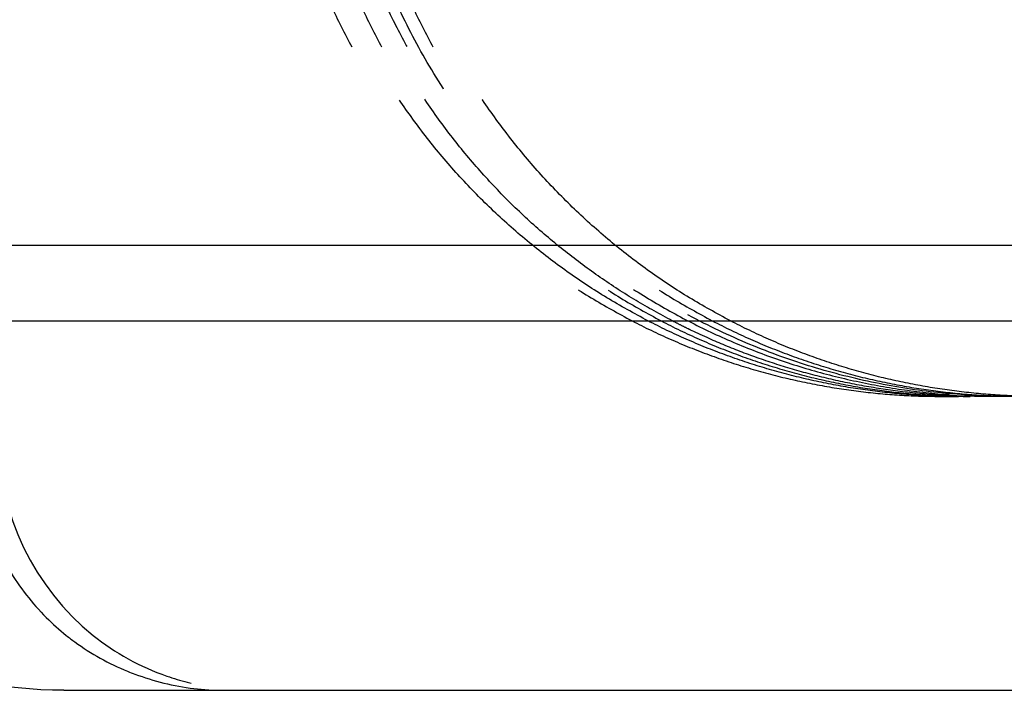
# Model space of a CAD drawing. Header units: millimetres. Extents: x -792 to 4548, y -647 to 5705.
# Tile 4 of 54: x -635.36 to -629.5, y -625.23 to -621.24. Entities that reach past the tile are written whole.
import ezdxf

# ---------------------------------------------------------------- set-up
doc = ezdxf.new("R2010")
doc.units = ezdxf.units.MM
doc.linetypes.add('Hidden', pattern=[4, 2, -2])
doc.layers.add('Make2D$Hidden$Curves', color=7, linetype='Hidden', true_color=0x8c8c8c)
doc.layers.add('Make2D$Visible$Curves', color=7, linetype='Continuous', true_color=0x000000)

msp = doc.modelspace()

# ---------------------------------------------------------------- linework, layer by layer
at = {"layer": 'Make2D$Hidden$Curves', "color": 253, "lineweight": -3, "true_color": 0xa0a0a0}
for points, weights in [([(-633.8717, -619.4847), (-633.8717, -621.9149), (-631.7132, -623.0347)], [1, 0.798944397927, 0.873916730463]), ([(-631.6186, -623.0348), (-633.783, -621.9149), (-633.783, -619.4847)], [0.873918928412, 0.798941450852, 1]), ([(-633.693, -619.4847), (-633.693, -621.915), (-631.54, -623.0348)], [1, 0.798935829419, 0.873923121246]), ([(-631.4731, -623.0347), (-633.6278, -621.9149), (-633.6195, -619.4847)], [0.98591483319, 0.795577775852, 0.878947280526]), ([(-629.4625, -623.4847), (-633.4765, -623.4847), (-633.4765, -619.4847)], [1, 0.707106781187, 1]), ([(-633.3881, -619.4847), (-633.3881, -621.9149), (-631.2354, -623.0347)], [1, 0.798944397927, 0.873916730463]), ([(-631.1278, -623.0347), (-633.2854, -621.9149), (-633.2854, -619.4847)], [0.873916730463, 0.798944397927, 1])]:
    msp.add_rational_spline(points, weights, degree=2, dxfattribs=at)
msp.add_rational_spline([(-633.5505, -619.4847), (-633.5474, -620.3872), (-633.1568, -621.2022), (-632.063, -623.4847), (-629.5336, -623.4847)], [0.878947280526, 0.914535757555, 1, 0.792571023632, 0.878947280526], degree=2, knots=[-6.879987, -6.879987, -6.879987, -5.067892, -5.067892, 0, 0, 0], dxfattribs=at)
msp.add_open_spline([(-635.4867, -623.7347), (-635.4868, -624.1831), (-635.2719, -624.6274), (-634.9223, -624.9075), (-634.7909, -625.0127), (-634.641, -625.0944), (-634.4027, -625.1776), (-634.3208, -625.1988), (-634.1823, -625.2226), (-634.1264, -625.2291), (-634.0495, -625.2329), (-634.0081, -625.2341), (-633.9868, -625.2347)], degree=3, knots=[0, 0, 0, 0, 1.389841, 1.389841, 1.389841, 1.906766, 1.906766, 2.165841, 2.165841, 2.338401, 2.338401, 2.402386, 2.402386, 2.402386, 2.402386], dxfattribs=at)
at = {"layer": 'Make2D$Visible$Curves', "color": 253, "lineweight": -3, "true_color": 0xa0a0a0}
for points, weights, knots in [([(-709.6625, -622.5847), (-709.6625, -622.5847), (-626.2467, -622.5847), (-542.8309, -622.5847), (-542.8309, -622.5847)], [1, 0.707106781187, 1, 0.707106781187, 1], [-131.029196, -131.029196, -131.029196, 0, 0, 131.029196, 131.029196, 131.029196]), ([(-629.63, -623.4847), (-630.5331, -623.4847), (-631.3475, -623.0973), (-631.4109, -623.0671), (-631.4731, -623.0347)], [0.878947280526, 0.914535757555, 1, 0.992779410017, 0.98591483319], [-6.86941, -6.86941, -6.86941, -5.063792, -5.063792, -4.887521, -4.887521, -4.887521])]:
    msp.add_rational_spline(points, weights, degree=2, knots=knots, dxfattribs=at)
for points in [[(-638.2467, -623.0347), (-626.2467, -623.0347), (-614.2467, -623.0347)], [(-629.8685, -623.4847), (-629.8187, -623.4847), (-629.7689, -623.4847)], [(-629.5332, -623.4847), (-629.5816, -623.4847), (-629.63, -623.4847)], [(-634.1443, -625.2347), (-626.2467, -625.2347), (-618.3491, -625.2347)]]:
    msp.add_open_spline(points, degree=2, dxfattribs=at)
for points, weights in [([(-631.7132, -623.0347), (-630.8458, -623.4847), (-629.8685, -623.4847)], [0.873916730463, 0.90816238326, 1]), ([(-629.7689, -623.4847), (-630.7489, -623.4847), (-631.6186, -623.0348)], [1, 0.908165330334, 0.873918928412]), ([(-631.54, -623.0348), (-630.6751, -623.4847), (-629.7004, -623.4847)], [0.873923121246, 0.908170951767, 1]), ([(-631.2354, -623.0347), (-630.3704, -623.4847), (-629.3956, -623.4847)], [0.873916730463, 0.90816238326, 1]), ([(-629.2838, -623.4847), (-630.2607, -623.4847), (-631.1278, -623.0347)], [1, 0.90816238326, 0.873916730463]), ([(-635.0958, -625.2347), (-634.638, -625.2347), (-634.1441, -625.2347)], [1, 0.982535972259, 0.967457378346])]:
    msp.add_rational_spline(points, weights, degree=2, dxfattribs=at)
for points, knots in [([(-635.0958, -625.2347), (-635.4608, -625.2347), (-635.8139, -625.1586), (-636.5192, -624.8976), (-636.8383, -624.6992), (-637.2086, -624.3961), (-637.3332, -624.2686), (-637.4756, -624.062), (-637.5074, -623.996), (-637.5394, -623.9087), (-637.5495, -623.8744), (-637.5626, -623.8045), (-637.566, -623.7702), (-637.566, -623.7347)], [0, 0, 0, 0, 1.082201, 1.082201, 2.398473, 2.398473, 3.238744, 3.238744, 3.762864, 3.762864, 4.062036, 4.062036, 4.335412, 4.335412, 4.335412, 4.335412]), ([(-635.6467, -623.7347), (-635.6467, -623.7755), (-635.6449, -623.8162), (-635.6414, -623.8567), (-635.6363, -623.916), (-635.6276, -623.975), (-635.6153, -624.0334), (-635.6071, -624.0724), (-635.5973, -624.1112), (-635.586, -624.1494), (-635.569, -624.2074), (-635.5485, -624.2643), (-635.5247, -624.3199), (-635.5191, -624.3329), (-635.5134, -624.3458), (-635.5075, -624.3587), (-635.4822, -624.4136), (-635.4537, -624.467), (-635.4223, -624.5184), (-635.3908, -624.5701), (-635.3563, -624.6198), (-635.319, -624.6673), (-635.2822, -624.7141), (-635.2427, -624.7588), (-635.2004, -624.801), (-635.1627, -624.8387), (-635.1231, -624.8743), (-635.0816, -624.9075), (-635.0647, -624.9209), (-635.0475, -624.9341), (-635.0301, -624.9468), (-634.982, -624.9818), (-634.9317, -625.0139), (-634.8796, -625.0429), (-634.8269, -625.0722), (-634.7723, -625.0984), (-634.7162, -625.1214), (-634.7019, -625.1272), (-634.6875, -625.1328), (-634.673, -625.1382), (-634.6165, -625.1594), (-634.5588, -625.1771), (-634.5004, -625.1914), (-634.4418, -625.2058), (-634.3823, -625.2166), (-634.3224, -625.2239), (-634.2634, -625.2311), (-634.204, -625.2347), (-634.1443, -625.2347)], [0, 0, 0, 0, 0.122116, 0.122116, 0.122116, 0.300957, 0.300957, 0.300957, 0.420734, 0.420734, 0.420734, 0.602068, 0.602068, 0.602068, 0.644507, 0.644507, 0.644507, 0.825774, 0.825774, 0.825774, 1.007146, 1.007146, 1.007146, 1.186075, 1.186075, 1.186075, 1.345809, 1.345809, 1.345809, 1.410608, 1.410608, 1.410608, 1.589407, 1.589407, 1.589407, 1.770898, 1.770898, 1.770898, 1.817262, 1.817262, 1.817262, 1.998086, 1.998086, 1.998086, 2.179219, 2.179219, 2.179219, 2.357824, 2.357824, 2.357824, 2.357824])]:
    msp.add_open_spline(points, degree=3, knots=knots, dxfattribs=at)

doc.saveas('drawing.dxf')
